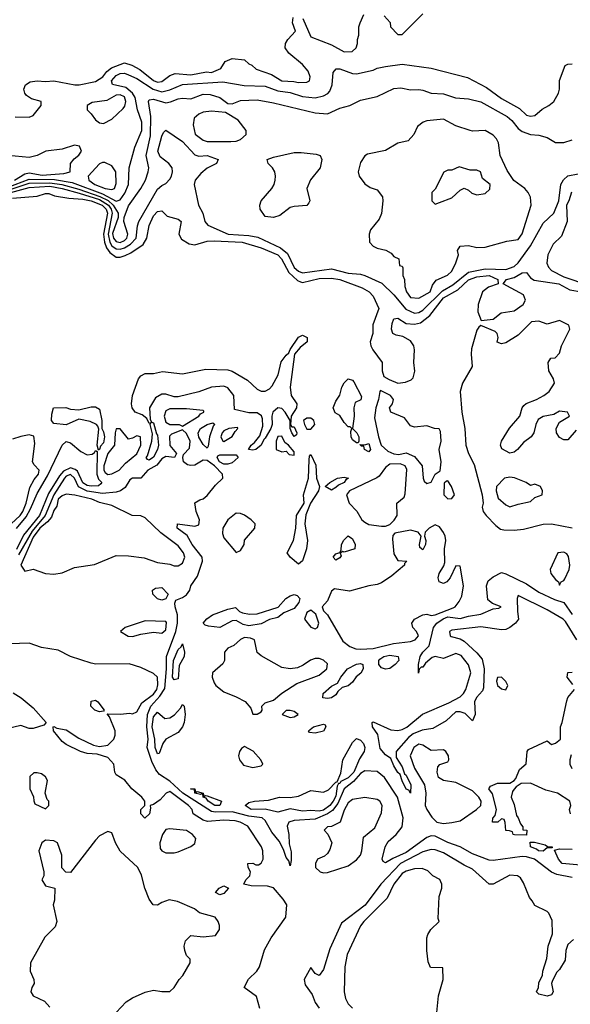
# Model space of a CAD drawing. Header units: inches. Extents: x 2380053 to 2584298, y 380219 to 546618.
# Tile 206 of 256: x 2465765 to 2468421, y 482049 to 486805. Entities that reach past the tile are written whole.
import ezdxf

# ---------------------------------------------------------------- set-up
doc = ezdxf.new("R2010")
doc.units = ezdxf.units.IN
doc.header["$MEASUREMENT"] = 0
doc.layers.add('C4468', color=7, linetype='Continuous')

msp = doc.modelspace()

# ---------------------------------------------------------------- linework, layer by layer
at = {"layer": 'C4468', "color": 2}
for points, elevation in [([(2465743.7, 486336.3), (2465810, 486334.8), (2465830, 486342.8), (2465868.7, 486390), (2465868, 486410), (2465822.5, 486422.5), (2465798.4, 486438.4), (2465789.2, 486450), (2465785.2, 486470), (2465793.2, 486490), (2465815.6, 486504.4), (2465850, 486510.6), (2465890, 486507.3), (2465930, 486510.4), (2466031.1, 486491.1), (2466051.3, 486491.3), (2466130, 486507.5), (2466166.9, 486530), (2466185.4, 486554.6), (2466207.6, 486572.4), (2466270, 486597.1), (2466306.3, 486586.3), (2466344.5, 486564.5), (2466410, 486512), (2466430, 486504), (2466450, 486506), (2466490, 486536.3), (2466514.7, 486545.3), (2466590, 486539.6), (2466666.3, 486553.7), (2466690, 486550.6), (2466735.3, 486570), (2466756.4, 486603.6), (2466790, 486618), (2466850, 486612), (2466870, 486592), (2466885.4, 486585.4), (2466906.4, 486566.4), (2466980.5, 486540.5), (2467030, 486510.7), (2467087.1, 486507.1), (2467110, 486501.3), (2467150, 486503.1), (2467162.7, 486510), (2467167, 486530), (2467156.1, 486556.1), (2467130, 486589), (2467063.1, 486643.1), (2467046, 486670), (2467048, 486690), (2467058, 486710), (2467095.3, 486750), (2467081.2, 486790), (2467084.1, 486815.9)], 42), ([(2467130.6, 486810.6), (2467170, 486722), (2467270, 486684), (2467330, 486650.8), (2467369, 486651), (2467388.7, 486670), (2467395.3, 486690), (2467395.3, 486710), (2467402, 486730), (2467402, 486770), (2467408, 486790), (2467426, 486830)], 42), ([(2467523.6, 486823.6), (2467551.6, 486791.6), (2467554, 486770), (2467590, 486734), (2467610, 486734), (2467710, 486834)], 42), ([(2465675.8, 485984.2), (2465810, 486035.4), (2465933.2, 486033.2), (2466018.4, 486018.4), (2466164.1, 485964.1), (2466230, 485929.3), (2466250, 485934.9), (2466272.8, 485967.2), (2466289.8, 486010), (2466292.8, 486090), (2466321.1, 486190), (2466353.5, 486270), (2466353.5, 486310), (2466332.8, 486370), (2466322, 486430), (2466308.6, 486450), (2466277.3, 486477.3), (2466212.3, 486492.3), (2466207.6, 486510), (2466230, 486535.2), (2466250, 486545.2), (2466270, 486546.5), (2466290, 486539.6), (2466330, 486522), (2466409.5, 486469.4), (2466450, 486457.3), (2466490, 486466), (2466550, 486491.7), (2466745.7, 486505.7), (2466847.4, 486487.4), (2466950, 486483.6), (2467010, 486462.3), (2467070, 486453.1), (2467130, 486434.4), (2467190, 486428.4), (2467230, 486437.1), (2467251.4, 486448.6), (2467260.7, 486459.3), (2467272.3, 486490), (2467277.2, 486550), (2467292.5, 486567.5), (2467310, 486568.2), (2467370, 486545.5), (2467390, 486544), (2467470, 486560.7), (2467490, 486570.6), (2467530, 486579.1), (2467610, 486590.3), (2467750, 486570.4), (2467926, 486526), (2468017.2, 486477.2), (2468090, 486425.3), (2468175.6, 486375.6), (2468210, 486344.9), (2468230, 486338.8), (2468250, 486342.8), (2468286.3, 486373.7), (2468318, 486390), (2468342, 486410), (2468364, 486450), (2468369, 486470), (2468369.1, 486510.9), (2468396.4, 486583.6), (2468408.9, 486591.1), (2468430, 486591.3)], 38), ([(2465710, 485982.2), (2465810, 486015.3), (2465910, 486018), (2465968.2, 486010), (2466050, 485987.3), (2466151.8, 485951.8), (2466191.3, 485931.3), (2466216.1, 485910), (2466239.6, 485870), (2466239.5, 485850), (2466212.2, 485772.2), (2466217.7, 485750), (2466230, 485733.6), (2466242.8, 485730), (2466250, 485728.6), (2466270, 485738), (2466282, 485750), (2466286.6, 485770), (2466267.6, 485830), (2466269.4, 485850), (2466290, 485906), (2466349.6, 485990), (2466371.6, 486030), (2466385.1, 486070), (2466387.3, 486090), (2466375.8, 486150), (2466395.8, 486244.2), (2466398.2, 486338.2), (2466386, 486410), (2466390, 486418.8), (2466410, 486421.3), (2466470, 486403.7), (2466492.2, 486407.7), (2466530, 486423.7), (2466550, 486426.4), (2466590, 486422.8), (2466650, 486444.9), (2466684.5, 486444.5), (2466731, 486430), (2466770, 486401), (2466790, 486398.8), (2466830, 486414.4), (2466910, 486418), (2466990, 486403.8), (2467190, 486354.9), (2467250, 486350.6), (2467310, 486378), (2467358, 486390), (2467410, 486416), (2467490, 486434), (2467570, 486472.7), (2467603.9, 486476.1), (2467650, 486466), (2467690, 486468), (2467710, 486465.5), (2467750, 486450.5), (2467810, 486446.8), (2467867.3, 486427.3), (2467930, 486423), (2467990, 486408), (2468117.3, 486337.3), (2468139.1, 486319.1), (2468170, 486280.5), (2468190, 486264.9), (2468230, 486250.5), (2468270, 486246.8), (2468310, 486236), (2468350, 486211.3), (2468390, 486211.3), (2468430, 486224.7)], 34), ([(2465722.6, 485970), (2465810, 485994), (2465910, 486000.4), (2465970, 485990.1), (2466052.1, 485967.9), (2466150, 485936.5), (2466193.3, 485910), (2466205.9, 485890), (2466211.3, 485870), (2466191.6, 485770), (2466200.1, 485730), (2466210, 485712.3), (2466230, 485698), (2466250, 485696.6), (2466270, 485703.5), (2466299.6, 485720.4), (2466326.2, 485750), (2466333, 485810), (2466340.5, 485830), (2466430, 485986.8), (2466450, 486004.9), (2466470, 486014.8), (2466490, 486034.8), (2466497.6, 486050), (2466502.9, 486070), (2466500.9, 486090), (2466485.2, 486110), (2466443.3, 486143.3), (2466432, 486170), (2466450, 486242), (2466459, 486261), (2466470, 486272), (2466550, 486217.3), (2466610, 486152.7), (2466630, 486145.3), (2466670, 486148.7), (2466722, 486130), (2466714, 486110), (2466670, 486088.3), (2466638.2, 486061.8), (2466612.2, 486030), (2466606, 486010), (2466627.4, 485910), (2466648.5, 485870), (2466658.8, 485830), (2466673, 485813), (2466771, 485770), (2466870, 485763.2), (2466914.6, 485754.6), (2467023.4, 485703.4), (2467056.3, 485676.3), (2467090, 485608.9), (2467110, 485590.3), (2467130, 485582.4), (2467270, 485602.3), (2467350, 485580.8), (2467410, 485576), (2467430.2, 485570.2), (2467512.3, 485532.3), (2467570, 485477), (2467627.7, 485407.7), (2467670, 485387.7), (2467690, 485390.3), (2467710, 485401.7), (2467804.3, 485495.7), (2467855.5, 485524.5), (2467930, 485585.2), (2468010, 485601.3), (2468110, 485599.2), (2468150, 485612.9), (2468170, 485630.4), (2468230, 485712.7), (2468290, 485822), (2468342, 485870), (2468366.6, 485930), (2468376, 486010), (2468388.1, 486031.9), (2468410, 486050.5), (2468458.9, 486061.1)], 30), ([(2465739.7, 486030), (2465790, 486061.3), (2465810, 486065.2), (2465874.1, 486054.1), (2465977.5, 486062.5), (2466008.7, 486070), (2466009.6, 486110.4), (2466027.3, 486132.7), (2466050, 486151), (2466062.7, 486170), (2466053.6, 486193.6), (2466030, 486199.5), (2465970, 486179.6), (2465890.4, 486169.6), (2465850, 486148.7), (2465810, 486139), (2465710, 486149.2)], 42), ([(2465730, 485943.8), (2465850, 485953.4), (2465890, 485966), (2465905.4, 485965.4), (2465933.7, 485953.7), (2466002.5, 485942.5), (2466070, 485938.9), (2466110.4, 485930), (2466162.3, 485910), (2466181.5, 485890), (2466188.3, 485870), (2466169.2, 485770), (2466173.7, 485730), (2466184, 485704), (2466200.1, 485680.1), (2466230, 485659), (2466250, 485657.7), (2466274.2, 485665.8), (2466301, 485679), (2466360.1, 485719.9), (2466378, 485750), (2466390, 485811.3), (2466410, 485857.3), (2466430, 485878.8), (2466450, 485882), (2466476.9, 485856.9), (2466530, 485841), (2466544.7, 485830), (2466533, 485770), (2466545.4, 485745.4), (2466583.4, 485723.4), (2466610, 485718.3), (2466670, 485734.9), (2466702.7, 485737.3), (2466838.8, 485730), (2466930, 485703.2), (2467010, 485668.9), (2467028.9, 485650), (2467064.3, 485584.3), (2467106.1, 485546.1), (2467119.2, 485539.2), (2467130, 485535.2), (2467210, 485554.7), (2467270, 485557.3), (2467310, 485550.2), (2467418, 485510), (2467451, 485490), (2467471, 485470), (2467498, 485410), (2467468.5, 485331.5), (2467468.2, 485290), (2467456.4, 485250), (2467458.4, 485230), (2467468.2, 485210), (2467514.4, 485150), (2467514, 485110), (2467522.3, 485082.3), (2467546.9, 485066.9), (2467590, 485050.4), (2467626, 485054), (2467654.5, 485065.5), (2467664.1, 485075.9), (2467671.9, 485108.1), (2467666, 485150), (2467669.6, 485210), (2467666, 485230), (2467650, 485254.5), (2467614.3, 485274.3), (2467581, 485281), (2467566, 485290), (2467559.5, 485310), (2467562, 485338), (2467570, 485361), (2467590, 485364), (2467630, 485338.4), (2467670, 485334.9), (2467699.5, 485340.5), (2467743.7, 485376.3), (2467810, 485462.3), (2467879.3, 485500.7), (2467930, 485548.7), (2467970, 485562.7), (2468030, 485570.2), (2468072, 485550), (2468074, 485530), (2468026.9, 485513.1), (2467997.3, 485490), (2467977.3, 485430), (2467974.8, 485394.8), (2467992, 485352), (2468050, 485358), (2468088, 485390), (2468150, 485399.3), (2468194, 485430), (2468205.2, 485450), (2468195.9, 485475.9), (2468098, 485530), (2468114, 485550), (2468150, 485560.5), (2468190, 485582), (2468210, 485584.7), (2468230, 485558), (2468247.1, 485547.1), (2468366, 485530), (2468419.9, 485499.9), (2468474.8, 485490)], 26), ([(2468427.1, 485972.9), (2468414.8, 485930), (2468402.8, 485910), (2468406.7, 485830), (2468379.7, 485760.3), (2468339.4, 485720.6), (2468313.4, 485670), (2468307.6, 485630), (2468315.8, 485610), (2468330, 485594.4), (2468390, 485563.9), (2468510, 485523.2)], 30), ([(2468450, 484822), (2468410, 484775.3), (2468390, 484775.3), (2468370, 484788), (2468355.3, 484810), (2468354, 484830), (2468370, 484861), (2468418, 484890), (2468408, 484910), (2468370, 484914), (2468341.4, 484898.6), (2468290, 484889.2), (2468266.4, 484873.6), (2468254.8, 484850), (2468246, 484810), (2468233.4, 484790), (2468196.2, 484763.8), (2468167.3, 484730), (2468150, 484717), (2468130, 484712), (2468091.8, 484731.8), (2468085.1, 484750), (2468089.6, 484770), (2468127.6, 484832.4), (2468178, 484890), (2468189.3, 484930), (2468198, 484942), (2468207.9, 484952.1), (2468259, 484970), (2468293.2, 484990), (2468319, 485010), (2468345.2, 485050), (2468341.2, 485070), (2468318, 485110), (2468315.3, 485150), (2468328, 485170), (2468348, 485172), (2468370, 485194), (2468379, 485230), (2468419, 485310), (2468414, 485330), (2468370, 485352.7), (2468310, 485334), (2468270, 485349), (2468234.4, 485345.6), (2468170, 485280.9), (2468110, 485243.7), (2468090, 485239), (2468068.4, 485248.4), (2468074, 485270), (2468068.7, 485290), (2468058.6, 485298.6), (2467990, 485328), (2467979.6, 485320.4), (2467970, 485306), (2467945.3, 485214.7), (2467943.1, 485190), (2467948, 485130), (2467902, 485050), (2467890.7, 485010), (2467898.7, 484910), (2467912.7, 484830), (2467917, 484750), (2467930.3, 484710.3), (2467956.9, 484656.9), (2467995.8, 484510), (2468000.7, 484470), (2467996, 484450), (2468001, 484430), (2468014.8, 484410), (2468062.3, 484362.3), (2468085.1, 484345.1), (2468100.8, 484340.8), (2468150, 484339.7), (2468195.3, 484344.7), (2468290, 484368.7), (2468330.3, 484370.3), (2468430, 484350.4)], 26), ([(2468430, 482662.4), (2468356.4, 482676.4), (2468330, 482688), (2468249.4, 482750), (2468210, 482761.8), (2468190, 482763.1), (2468050, 482744), (2468030, 482745.4), (2467950, 482776.4), (2467890.9, 482810.9), (2467830, 482831.3), (2467770, 482861.3), (2467750, 482862.6), (2467730, 482855.4), (2467630, 482782.4), (2467565.5, 482754.5), (2467530, 482733.2), (2467519, 482739), (2467513.2, 482750), (2467528, 482810), (2467543.5, 482836.5), (2467580.7, 482870), (2467610, 482907.3), (2467615.1, 482950), (2467588, 483050), (2467525.3, 483145.3), (2467490, 483173.6), (2467430, 483177.3), (2467410, 483165.1), (2467374.7, 483125.3), (2467330.2, 483090), (2467300.7, 483019.3), (2467273.6, 482986.4), (2467250.7, 482969.3), (2467190, 482944.5), (2467090, 482938), (2467064, 482930), (2467055.3, 482910), (2467064.2, 482870), (2467064.4, 482824.4), (2467074.4, 482785.6), (2467075.5, 482744.5), (2467070, 482718), (2467063.2, 482743.2), (2467050, 482759), (2467037.2, 482797.2), (2467016.9, 482836.9), (2466981.3, 482881.3), (2466950, 482937), (2466935.1, 482950), (2466870, 482958.4), (2466790, 482978.8), (2466710, 482977.4), (2466690, 482981), (2466552.8, 483070), (2466490, 483127.2), (2466439.2, 483159.2), (2466421.4, 483181.4), (2466402.3, 483222.3), (2466379.8, 483290), (2466385.3, 483330), (2466378.4, 483390), (2466380.9, 483450), (2466398.5, 483490), (2466441.5, 483538.5), (2466464.6, 483575.4), (2466473.4, 483670), (2466473.5, 483730), (2466517.6, 483850), (2466526.8, 483890), (2466526.4, 483930), (2466514.5, 483970), (2466513.2, 483986.8), (2466518, 484002), (2466550, 484014), (2466570, 484027.7), (2466586, 484050), (2466590, 484071.3), (2466622.7, 484117.3), (2466646.6, 484190), (2466646, 484210), (2466597.6, 484270), (2466573.8, 484313.8), (2466524, 484350), (2466526, 484370), (2466610, 484358.8), (2466630, 484364.7), (2466632.3, 484390), (2466616, 484430), (2466610, 484472), (2466633.6, 484486.4), (2466650, 484490.8), (2466670, 484506.8), (2466710, 484557.3), (2466745.2, 484590), (2466742.7, 484610), (2466705.1, 484650), (2466670, 484676.1), (2466650, 484677.3), (2466610, 484654.3), (2466590, 484651.5), (2466575.1, 484655.1), (2466556, 484670), (2466552.3, 484690), (2466555.5, 484704.5), (2466583.9, 484736.1), (2466588, 484770), (2466570, 484807), (2466550, 484824), (2466497.1, 484802.9), (2466487.1, 484792.9), (2466488.8, 484748.8), (2466521, 484710), (2466512, 484690), (2466470, 484695.6), (2466450, 484684.7), (2466426.6, 484653.4), (2466383.7, 484630), (2466350, 484591.1), (2466310, 484590.8), (2466296.7, 484583.3), (2466273.7, 484546.3), (2466250.8, 484529.2), (2466230, 484522.4), (2466163.9, 484516.1), (2466090, 484527.2), (2466048.2, 484548.2), (2466029.8, 484590), (2466010, 484608.9), (2465990, 484600.2), (2465980.5, 484590), (2465929.5, 484510), (2465887.7, 484410), (2465824.9, 484335.1), (2465759.5, 484220.5)], 26), ([(2465723.5, 484370), (2465767.1, 484410), (2465780.2, 484430), (2465796.8, 484470), (2465814.3, 484545.7), (2465835.1, 484584.9), (2465855.1, 484610), (2465859.3, 484630), (2465834.5, 484654.5), (2465827, 484670), (2465837.5, 484757.5), (2465833.3, 484793.3), (2465810, 484799.3), (2465770, 484792.7), (2465730, 484779.3)], 26), ([(2465750, 484348.4), (2465796.4, 484403.6), (2465817.9, 484442.1), (2465850, 484517.1), (2465898.4, 484601.6), (2465970, 484750.8), (2465990, 484767.7), (2466010, 484761.6), (2466060.2, 484720.2), (2466090, 484703.1), (2466114, 484706), (2466125.6, 484714.4), (2466130, 484724.7), (2466138.8, 484718.8), (2466136.5, 484610), (2466145.7, 484585.7), (2466160.7, 484570), (2466156.7, 484563.3), (2466145.8, 484554.2), (2466110, 484552.3), (2466090, 484556.1), (2466068.9, 484568.9), (2466043.8, 484623.8), (2466033.2, 484633.2), (2466010, 484640.3), (2465976.1, 484623.9), (2465957.3, 484602.7), (2465903.9, 484516.1), (2465860.2, 484410), (2465784.1, 484315.9), (2465750, 484246.4)], 22), ([(2468453, 483810), (2468398.7, 483898.7), (2468387.3, 483910), (2468310, 483955.6), (2468170, 484024), (2468164.4, 484010), (2468166, 483946), (2468172.2, 483910), (2468157.3, 483890), (2468130, 483869.6), (2468110, 483859.7), (2468090, 483858), (2467990, 483873.3), (2467850, 483856.3), (2467839.1, 483850), (2467841.6, 483830), (2467846, 483826), (2467890, 483814.9), (2467910, 483803.1), (2467970, 483746.7), (2467995.8, 483715.8), (2468006, 483670), (2468002.4, 483577.6), (2467997.2, 483562.8), (2467969.1, 483530.9), (2467958.9, 483510), (2467963, 483450), (2467950, 483418), (2467913.6, 483453.6), (2467890, 483461.6), (2467870, 483462), (2467822, 483418), (2467758.7, 483381.3), (2467706.3, 483373.7), (2467663.4, 483356.6), (2467641, 483339), (2467581, 483270), (2467581.4, 483241.4), (2467610, 483196), (2467622, 483162), (2467630, 483156), (2467652.2, 483110), (2467650, 483069), (2467643.1, 483083.1), (2467630, 483089), (2467610, 483129), (2467600.2, 483160.2), (2467590, 483169.2), (2467570, 483202), (2467556, 483236), (2467530, 483254), (2467504.5, 483284.5), (2467493.1, 483353.1), (2467467, 483390), (2467466, 483410), (2467470, 483413.4), (2467555.1, 483375.1), (2467590, 483371.4), (2467610, 483376.5), (2467632.1, 483387.9), (2467708.6, 483451.4), (2467834.9, 483505.1), (2467890, 483534.4), (2467905.6, 483550), (2467917.4, 483570), (2467941.3, 483650), (2467930, 483689.2), (2467894.6, 483734.6), (2467870, 483743.6), (2467810, 483719.3), (2467770, 483729.4), (2467755.2, 483724.8), (2467722.5, 483697.5), (2467710, 483678), (2467702, 483678), (2467691.6, 483668.4), (2467688.9, 483648.9), (2467689.4, 483690.6), (2467697.2, 483730), (2467709.2, 483750), (2467739.8, 483780.2), (2467760.9, 483870), (2467776.9, 483890), (2467808.3, 483911.7), (2467830, 483921), (2467890, 483912.3), (2467930, 483924.9), (2467990, 483934.4), (2468050, 483959.3), (2468077, 483963), (2468088.7, 483970), (2468045.8, 483985.8), (2468023.7, 484003.7), (2468016.5, 484070), (2468025.6, 484094.4), (2468050, 484114.9), (2468090, 484135.5), (2468110, 484128.5), (2468210, 484080.3), (2468270, 484040.2), (2468345.2, 484005.2), (2468390.2, 483990.2), (2468430, 483932)], 22), ([(2466924, 482030), (2466906.8, 482086.8), (2466848.7, 482130), (2466869.6, 482170.4), (2466909.2, 482210), (2466921.2, 482230), (2466946.8, 482313.2), (2466979, 482370), (2467049, 482470), (2467053.2, 482530), (2467036.6, 482556.6), (2466990, 482612.3), (2466960.7, 482620.7), (2466881.5, 482621.5), (2466846, 482630), (2466855.3, 482650), (2466875.3, 482670), (2466878, 482690), (2466868, 482710), (2466866, 482730), (2466890, 482731.3), (2466903.6, 482723.6), (2466916.4, 482723.6), (2466930, 482732), (2466939, 482750), (2466938, 482790), (2466932, 482810), (2466865.2, 482910), (2466828.7, 482930), (2466804.9, 482935.1), (2466750, 482939.5), (2466671.9, 482931.9), (2466650, 482939.3), (2466602, 482970), (2466597.2, 482990), (2466579.3, 483010), (2466490, 483078), (2466471.3, 483070), (2466442.5, 483037.5), (2466410, 483015.3), (2466394, 483010), (2466396.9, 482996.9), (2466390.7, 482970), (2466369.2, 482949.2), (2466349.2, 482970), (2466349.2, 482990), (2466368, 483010), (2466368.7, 483030), (2466354, 483050), (2466306, 483090), (2466272.9, 483132.9), (2466230, 483158), (2466224, 483170), (2466219, 483210), (2466190, 483242), (2466138, 483258), (2466090, 483261.2), (2466058, 483270), (2465990, 483304), (2465970, 483319), (2465928.7, 483370), (2465926, 483390), (2465930, 483391.3), (2465943.6, 483383.6), (2465990, 483374.8), (2466050, 483334.8), (2466120.7, 483300.7), (2466150, 483294.8), (2466190, 483301), (2466219, 483330), (2466225.2, 483350), (2466225.2, 483370), (2466198, 483438), (2466187.3, 483452.7), (2466250, 483451), (2466296, 483456), (2466310, 483452), (2466330, 483462), (2466354.9, 483505.1), (2466410, 483548), (2466426.9, 483570), (2466431.8, 483591.8), (2466429.4, 483630), (2466410, 483647), (2466350, 483677), (2466293.4, 483693.4), (2466133.1, 483693.1), (2466110, 483696.9), (2466010, 483729.5), (2465950, 483759.5), (2465870, 483773.6), (2465810, 483794), (2465670, 483788.3)], 30), ([(2468434, 483594), (2468406.6, 483630), (2468410, 483652), (2468430, 483654)], 22), ([(2468422.7, 482970), (2468418, 482990), (2468423.7, 483010), (2468419.3, 483030), (2468359, 483070), (2468304.2, 483084.2), (2468230, 483118), (2468184, 483116), (2468159.6, 483100.4), (2468150.7, 483089.3), (2468142.8, 483077.2), (2468136, 483050), (2468150, 483014), (2468161.4, 482961.4), (2468170.7, 482950), (2468181, 482921), (2468192.7, 482907.3), (2468192.7, 482892.7), (2468211, 482890), (2468210, 482866), (2468152.7, 482867.3), (2468146, 482870), (2468142, 482882), (2468128, 482888), (2468110, 482888.7), (2468107.3, 482927.3), (2468102, 482942), (2468090, 482946), (2468071.3, 482928.7), (2468046, 482930), (2468048, 482948), (2468059, 482961), (2468065.2, 482990), (2468046.8, 483066.8), (2468029, 483090), (2468036.4, 483103.6), (2468070, 483117.3), (2468130, 483118), (2468150, 483131.3), (2468159.3, 483140.7), (2468176.5, 483183.5), (2468208.9, 483211.1), (2468214, 483270), (2468220.2, 483279.8), (2468310, 483322), (2468330, 483304.7), (2468350, 483311), (2468374, 483330), (2468374, 483390), (2468382.9, 483410), (2468405.1, 483514.9), (2468410, 483531), (2468442, 483570)], 22), ([(2465733.7, 483553.7), (2465772, 483530), (2465830, 483481), (2465892, 483410), (2465882, 483398), (2465830, 483380.9), (2465810, 483381.2), (2465770, 483396), (2465710, 483382)], 30), ([(2468425.5, 483254.5), (2468418.5, 483230), (2468419.6, 483210), (2468429.2, 483189.2)], 22), ([(2466230, 482010.7), (2466278.9, 482061.1), (2466310, 482080.7), (2466370, 482107.7), (2466410, 482117.3), (2466450, 482111), (2466490, 482112), (2466510, 482131.3), (2466534, 482170), (2466551.9, 482188.1), (2466588, 482250), (2466587.3, 482267.3), (2466570, 482286), (2466562, 482310), (2466558, 482330), (2466564.7, 482355.3), (2466590, 482382), (2466650, 482376), (2466710, 482382), (2466728.4, 482411.6), (2466728.7, 482430), (2466722, 482450), (2466708, 482470), (2466632.1, 482492.1), (2466608, 482510), (2466525.6, 482545.6), (2466486.4, 482553.6), (2466450, 482542), (2466430, 482528.7), (2466409.3, 482529.3), (2466390, 482558), (2466369, 482610), (2466352.5, 482672.5), (2466335.3, 482710), (2466250, 482789.2), (2466226.6, 482830), (2466210, 482878), (2466190, 482884), (2466150, 482862.7), (2466130, 482842.7), (2466010, 482686), (2465987.3, 482687.3), (2465968.4, 482708.4), (2465968, 482770), (2465948, 482830), (2465930, 482839), (2465890, 482842), (2465872, 482830), (2465858, 482790), (2465882, 482690), (2465882, 482670), (2465872, 482650), (2465890, 482622), (2465934, 482610), (2465932.7, 482552.7), (2465927.3, 482530), (2465944, 482450), (2465936.7, 482423.3), (2465886.2, 482373.8), (2465817.3, 482250), (2465815.5, 482210), (2465834, 482170), (2465834.8, 482150), (2465822.8, 482130), (2465818.8, 482110), (2465830.7, 482090.7), (2465884.9, 482064.9), (2465910, 482036)], 34), ([(2468436.9, 482363.1), (2468410, 482338), (2468400.7, 482310), (2468396.8, 482263.2), (2468370, 482218), (2468356, 482204), (2468335.3, 482164.7), (2468331, 482150), (2468338.8, 482110), (2468330, 482095.3), (2468310.5, 482089.5), (2468270, 482098), (2468258, 482110), (2468268, 482130), (2468270, 482154), (2468288, 482190), (2468288.7, 482210), (2468308.7, 482270), (2468315.3, 482330), (2468335.3, 482390), (2468333.6, 482453.6), (2468318, 482490), (2468310, 482498), (2468250, 482526), (2468238, 482550), (2468224.7, 482564.7), (2468196.4, 482636.4), (2468180.4, 482660.4), (2468166, 482670), (2468130, 482673.2), (2468050, 482629), (2468030, 482629), (2467950, 482702.7), (2467910, 482720.9), (2467810, 482780.7), (2467770, 482795.6), (2467750, 482797.6), (2467710, 482786.6), (2467602, 482730), (2467506.7, 482630), (2467431.8, 482528.2), (2467318, 482442), (2467262, 482318), (2467230, 482218), (2467210, 482188), (2467190, 482198), (2467170, 482228), (2467137.3, 482170), (2467143, 482143), (2467176.3, 482096.3), (2467190, 482058), (2467210.4, 482030.4)], 30), ([(2468470, 482721.2), (2468382, 482730), (2468364, 482750), (2468346, 482794), (2468370, 482801), (2468430, 482799.1)], 22), ([(2467778, 482010), (2467786, 482090), (2467808.7, 482170), (2467806, 482226), (2467747.3, 482227.3), (2467735.3, 482255.3), (2467729.3, 482310), (2467729, 482370), (2467733.6, 482386.4), (2467749.2, 482410.8), (2467788, 482450), (2467784, 482464), (2467788, 482570), (2467802, 482610), (2467802, 482630), (2467792.5, 482652.5), (2467758, 482670), (2467734.8, 482694.8), (2467706, 482706), (2467670, 482704.5), (2467630, 482693), (2467610, 482681.6), (2467570.4, 482630), (2467538, 482562), (2467425.5, 482450), (2467410, 482429), (2467344.9, 482290), (2467334, 482230), (2467330.8, 482110), (2467336.8, 482076.8), (2467350, 482051.3), (2467370.6, 482030.6)], 34)]:
    msp.add_lwpolyline(points, dxfattribs=dict(at, elevation=elevation))
for points, elevation in [([(2466250, 486442.6), (2466230, 486441.1), (2466185.4, 486414.6), (2466115.2, 486404.8), (2466091, 486390), (2466090.8, 486370), (2466110.4, 486350.4), (2466130, 486321), (2466150, 486306.8), (2466170, 486304), (2466210, 486324.9), (2466264.2, 486375.8), (2466272.1, 486387.9), (2466276.9, 486410), (2466270, 486432.8)], 42), ([(2466690, 486362.7), (2466650, 486359.3), (2466630, 486349.3), (2466607.3, 486330), (2466602.5, 486297.5), (2466612, 486252), (2466650, 486223), (2466670, 486217.1), (2466783.2, 486216.8), (2466810, 486218.8), (2466830, 486226), (2466858, 486250), (2466858, 486270), (2466819.6, 486319.6), (2466757.2, 486357.2)], 34), ([(2467810, 486324), (2467730, 486316), (2467712, 486310), (2467684.7, 486290), (2467666.8, 486250), (2467639.3, 486220.7), (2467590, 486209.3), (2467530, 486173.6), (2467443.6, 486156.4), (2467430, 486148), (2467410, 486115.3), (2467397.3, 486070), (2467402.8, 486050), (2467430, 486012), (2467455.3, 485995.3), (2467490, 485982.8), (2467514.9, 485950), (2467517.1, 485930), (2467510.5, 485869.5), (2467498.8, 485841.2), (2467458, 485790), (2467451.3, 485770), (2467452, 485730), (2467470, 485712), (2467490, 485702), (2467531.6, 485691.6), (2467556.9, 485676.9), (2467570, 485662), (2467594, 485650), (2467598, 485618), (2467610, 485614), (2467612.7, 485607.3), (2467614, 485570), (2467622, 485550), (2467622.8, 485517.2), (2467631, 485490), (2467650, 485462.8), (2467690, 485460.7), (2467745.2, 485490), (2467757.2, 485522.8), (2467773.6, 485546.4), (2467829.3, 485570.7), (2467849.3, 485590.7), (2467869.1, 485630.9), (2467882, 485670), (2467878, 485690), (2467890, 485712), (2467930, 485714), (2467970, 485704.7), (2468010, 485706), (2468115.3, 485735.3), (2468170, 485744), (2468189.5, 485770.5), (2468233.3, 485910), (2468230, 485948), (2468218, 485970), (2468202.7, 485990), (2468148.3, 486028.3), (2468117.5, 486077.5), (2468083.6, 486150), (2468075.1, 486210), (2468066, 486230), (2468050, 486247.6), (2468010, 486269.4), (2467950, 486266.6), (2467938, 486270), (2467870, 486293.2)], 34), ([(2466990, 485849.6), (2466950, 485854.5), (2466925.6, 485890), (2466923.6, 485910), (2466929.5, 485930), (2466980.7, 485990), (2466992.3, 486010), (2466997, 486030), (2466999.5, 486050), (2466996, 486070), (2466985.2, 486090), (2466964, 486110), (2466959, 486130), (2466990, 486141.6), (2467090, 486163.1), (2467123.8, 486163.8), (2467196, 486156), (2467214, 486150), (2467222, 486130), (2467214.8, 486090), (2467168.3, 486031.7), (2467150.7, 485990), (2467164.7, 485930), (2467159.8, 485920.2), (2467150, 485908), (2467090, 485903.6), (2467070, 485897.6), (2467020.3, 485859.7)], 30), ([(2466164, 486116), (2466150, 486109), (2466096, 486050), (2466098.8, 486030), (2466127.3, 486010), (2466178, 485990), (2466210, 485984.9), (2466222, 485990), (2466230, 486014), (2466229.3, 486070), (2466210, 486099), (2466175.5, 486115.5)], 42), ([(2467884.7, 486095.3), (2467850, 486078), (2467830, 486078), (2467811.6, 486068.4), (2467770, 485986), (2467754, 485970), (2467754, 485930), (2467770, 485914), (2467790, 485922), (2467850, 485944.7), (2467890, 485982), (2467910, 485991.3), (2467930, 485982), (2467947.1, 485967.1), (2467970, 485958.8), (2468010, 485966), (2468033.6, 485986.4), (2468035.3, 486010), (2467998, 486038), (2467988, 486070), (2467970, 486079), (2467939, 486079)], 38), ([(2467078, 484838), (2467090, 484838.8), (2467101.6, 484810), (2467099.9, 484800.1), (2467090, 484792.7), (2467078.4, 484810), (2467069.7, 484830.3), (2467069.4, 484870), (2467046.6, 484910), (2467030, 484928), (2467010, 484931.3), (2466987, 484910), (2466981.1, 484890), (2466982.3, 484850), (2466976.5, 484830), (2466950, 484783.7), (2466942.3, 484777.7), (2466930.3, 484750), (2466904.7, 484730), (2466890, 484726), (2466869.6, 484729.6), (2466881.2, 484750), (2466897.7, 484762.3), (2466924, 484796), (2466938, 484842), (2466937.1, 484877.1), (2466931.2, 484891.2), (2466910, 484905.6), (2466870, 484906), (2466802, 484922), (2466798.3, 484990), (2466770, 485026.6), (2466750, 485035.8), (2466690.2, 485029.8), (2466630, 485007.8), (2466530, 484983.5), (2466510, 484984.4), (2466470, 484996.9), (2466450, 484996.9), (2466420.6, 484979.4), (2466392, 484930), (2466395.2, 484875.2), (2466400.7, 484860.7), (2466410, 484858.8), (2466424.5, 484804.5), (2466430, 484798), (2466434, 484750), (2466430.3, 484730), (2466410, 484692.7), (2466390, 484678.4), (2466381.3, 484681.3), (2466375.1, 484690), (2466382, 484698), (2466403.1, 484770), (2466405.4, 484805.4), (2466395.3, 484850), (2466398, 484858), (2466390, 484855.3), (2466378.9, 484878.9), (2466356.1, 484896.1), (2466322.7, 484910), (2466307, 484930), (2466303.7, 484950), (2466309.5, 484990.5), (2466339, 485070), (2466350, 485084.7), (2466370, 485096), (2466410, 485096), (2466453.6, 485106.4), (2466550, 485094), (2466663.2, 485116.8), (2466770, 485114), (2466790, 485107.3), (2466863.4, 485063.4), (2466910, 485021), (2466930, 485011), (2466950, 485011), (2466970, 485022.8), (2466982.5, 485037.5), (2467012.7, 485090), (2467027.2, 485152.8), (2467050, 485184.7), (2467064, 485196), (2467070, 485212), (2467110, 485272), (2467130, 485282), (2467152, 485270), (2467152, 485250), (2467118, 485222), (2467091, 485189), (2467070.3, 485030), (2467074.9, 484990), (2467101.3, 484950), (2467100.3, 484930), (2467075.5, 484890), (2467070.8, 484850.8)], 22), ([(2467390, 484762), (2467370, 484775.3), (2467364.5, 484790), (2467363.2, 484816.8), (2467368, 484830), (2467359, 484839), (2467350, 484839), (2467330, 484859), (2467310, 484893.2), (2467286.6, 484906.6), (2467277.2, 484930), (2467290, 484962), (2467309.1, 484990.9), (2467319, 485030), (2467330, 485051.3), (2467350, 485071.3), (2467370, 485064.7), (2467376.3, 485056.3), (2467414, 484986), (2467410.7, 484969.3), (2467384, 484956), (2467376.3, 484930), (2467378, 484890), (2467371, 484831), (2467391.3, 484810), (2467401, 484790), (2467402, 484770), (2467398, 484762)], 22), ([(2467506.4, 485013.6), (2467502, 485010), (2467495.5, 484970), (2467482.8, 484930), (2467477, 484883), (2467495.4, 484790), (2467509.2, 484750), (2467541.7, 484721.7), (2467570, 484708), (2467594.8, 484705.2), (2467630, 484713.4), (2467670, 484696), (2467706.8, 484650), (2467711.3, 484590), (2467716.9, 484576.9), (2467730, 484564.7), (2467750, 484572), (2467768.7, 484610), (2467793.6, 484626.4), (2467798, 484670), (2467789.1, 484729.1), (2467798, 484770), (2467796, 484816), (2467788.7, 484828.7), (2467766, 484830), (2467730, 484844), (2467670, 484837.2), (2467650, 484844), (2467622, 484882), (2467555.3, 484910), (2467549.4, 484930), (2467564, 484950), (2467569, 484970), (2467554, 484990)], 26), ([(2466146, 484726), (2466139.3, 484750), (2466147.2, 484827.2), (2466142.7, 484842.7), (2466135.3, 484850), (2466104.9, 484864.9), (2466050, 484876), (2465990, 484849.2), (2465930, 484855.3), (2465919, 484870), (2465920.2, 484899.8), (2465928.9, 484931.1), (2465988.4, 484931.6), (2466010, 484924.7), (2466050, 484921), (2466110, 484934.8), (2466130, 484934.8), (2466150, 484924.7), (2466162, 484870), (2466162, 484830), (2466170, 484814), (2466173.4, 484790), (2466170, 484761.2), (2466155.3, 484744.7), (2466150, 484728.7)], 22), ([(2466490, 484925.2), (2466470, 484915.3), (2466462, 484890), (2466470, 484861), (2466490, 484850.7), (2466534, 484850), (2466550, 484842), (2466628.7, 484890), (2466638, 484902), (2466654, 484910), (2466654, 484914), (2466650, 484918), (2466570, 484925.1)], 26), ([(2466670, 484735.3), (2466650, 484754), (2466630, 484789.4), (2466625.7, 484810), (2466637, 484830), (2466670, 484850.3), (2466697.5, 484857.5), (2466706, 484850), (2466698, 484842), (2466680.3, 484790), (2466674.9, 484745.1)], 22), ([(2467170, 484881.2), (2467150, 484880.9), (2467134.8, 484870), (2467139.1, 484850), (2467150, 484828), (2467170, 484828), (2467189.2, 484850), (2467184, 484870)], 26), ([(2466250, 484829), (2466230, 484828.7), (2466225.3, 484810), (2466223.1, 484750), (2466190, 484709.6), (2466171.3, 484650), (2466170.3, 484630), (2466177.4, 484617.4), (2466190, 484608.4), (2466210, 484611.2), (2466245.7, 484630), (2466276, 484664), (2466330, 484708.4), (2466349.2, 484750), (2466348, 484790), (2466330, 484796), (2466310, 484784), (2466290, 484779)], 26), ([(2466815.3, 484835.3), (2466774, 484830), (2466750, 484819.3), (2466742, 484810), (2466736, 484790), (2466744.7, 484770), (2466750, 484767.7), (2466790, 484791.3), (2466804, 484816), (2466818, 484830)], 26), ([(2467030, 484793.2), (2467010, 484792.7), (2467003, 484770), (2467002, 484730), (2467030, 484718), (2467050, 484722), (2467064.7, 484704.7), (2467090, 484702), (2467090, 484718), (2467062, 484750), (2467043.7, 484763.7)], 26), ([(2467450, 484718), (2467428, 484730), (2467426, 484746), (2467414, 484746), (2467406, 484754), (2467430, 484752), (2467450, 484758), (2467458, 484730)], 22), ([(2466770, 484657.7), (2466750, 484659.1), (2466729.7, 484670), (2466717, 484690), (2466721, 484699), (2466730, 484703), (2466810, 484704), (2466819.3, 484690), (2466790, 484664.2)], 22), ([(2467110, 484175.1), (2467069.5, 484210), (2467056.2, 484230), (2467085.4, 484290), (2467096.9, 484350), (2467099.7, 484410), (2467137, 484470), (2467134, 484510), (2467158.7, 484590), (2467161.2, 484678.8), (2467163.2, 484696.8), (2467170, 484704.7), (2467194, 484654), (2467196.5, 484590), (2467212, 484550), (2467206.4, 484530), (2467167.3, 484470), (2467145.7, 484414.3), (2467141.1, 484370), (2467153.8, 484290), (2467148.9, 484250), (2467130, 484192.3)], 22), ([(2467600.1, 484660.1), (2467550, 484658), (2467530, 484642.4), (2467499.3, 484600.7), (2467488, 484592), (2467356.4, 484530), (2467341.1, 484510), (2467355.3, 484470), (2467391.7, 484431.7), (2467416.4, 484390), (2467430, 484378.7), (2467450, 484367.2), (2467510, 484358.9), (2467530, 484359.3), (2467550, 484366.8), (2467571.8, 484388.2), (2467586, 484410), (2467585.2, 484470), (2467620.4, 484499.6), (2467624.5, 484515.5), (2467632.1, 484632.1), (2467624, 484650)], 26), ([(2467270, 484533.2), (2467239, 484550), (2467261.2, 484570), (2467298, 484590), (2467330, 484596.3), (2467352, 484590), (2467338, 484582), (2467330.8, 484570), (2467302.4, 484557.6), (2467290, 484546)], 22), ([(2467830, 484578), (2467823.6, 484576.4), (2467812.7, 484567.3), (2467811.3, 484510), (2467830, 484491.3), (2467850, 484492), (2467862, 484510), (2467848, 484550)], 26), ([(2468130, 484595.1), (2468104.7, 484590), (2468064.7, 484550), (2468064, 484530), (2468073.7, 484493.7), (2468110, 484462), (2468130, 484452), (2468170, 484464.7), (2468230, 484478), (2468250, 484498), (2468286, 484510), (2468288, 484530), (2468278, 484550), (2468250, 484562), (2468230, 484555.3), (2468208, 484570), (2468151.9, 484591.9)], 30), ([(2465990, 484513.2), (2465970, 484505.2), (2465951, 484490), (2465944.4, 484455.6), (2465930, 484435.1), (2465918, 484402), (2465899.5, 484380.5), (2465861.7, 484350), (2465830, 484306.6), (2465771.3, 484170), (2465790, 484142), (2465830, 484151.3), (2465890, 484131), (2465930, 484127.7), (2465970, 484134), (2466030, 484158.8), (2466125.6, 484174.4), (2466230, 484217.3), (2466290, 484216.3), (2466365.8, 484205.8), (2466430, 484183), (2466490, 484174.8), (2466510, 484166.8), (2466530, 484166.8), (2466550, 484181), (2466562, 484210), (2466555.6, 484230), (2466530, 484264.5), (2466446.7, 484326.7), (2466370, 484399), (2466350, 484409), (2466308, 484410), (2466210, 484459), (2466150, 484474), (2466112.7, 484490), (2466030.6, 484509.4)], 30), ([(2466810, 484421.2), (2466770, 484389), (2466745.5, 484350), (2466744, 484324), (2466750, 484302), (2466810, 484232), (2466830, 484242), (2466848.7, 484270), (2466849.1, 484290.9), (2466899, 484350), (2466901.2, 484370), (2466882, 484390), (2466850, 484411.5), (2466830, 484419.5)], 26), ([(2467770, 484365.2), (2467741, 484350), (2467722, 484330), (2467718, 484310), (2467724.7, 484290), (2467722.8, 484270), (2467710, 484244), (2467695.3, 484255.3), (2467694, 484270), (2467702, 484310), (2467688, 484330), (2467650, 484339.3), (2467575.2, 484324.8), (2467565.8, 484314.2), (2467563.4, 484296.6), (2467570, 484226), (2467590, 484193.4), (2467632, 484190), (2467622, 484178), (2467622, 484170), (2467561.1, 484118.9), (2467510, 484084.7), (2467490, 484076.9), (2467450, 484070.8), (2467355.7, 484044.3), (2467284.4, 484055.6), (2467270, 484044.2), (2467250, 483997.6), (2467224.7, 483970), (2467230.8, 483950), (2467250, 483930.8), (2467324.1, 483804.1), (2467358.4, 483778.4), (2467387, 483767), (2467410, 483764.2), (2467470, 483767.7), (2467568.3, 483791.7), (2467650, 483801.1), (2467672.7, 483810), (2467689.3, 483830), (2467679.3, 483850), (2467661.6, 483870), (2467657, 483890), (2467669.4, 483910), (2467710.6, 483930.6), (2467730, 483934), (2467750, 483928.2), (2467770, 483930.4), (2467856, 483964), (2467866, 483970), (2467885.1, 483994.9), (2467898.4, 484021.6), (2467906.6, 484070), (2467890, 484166), (2467870, 484168), (2467842, 484110), (2467826, 484090), (2467810, 484082), (2467789.4, 484090), (2467784.5, 484110), (2467789.5, 484130), (2467811.9, 484168.1), (2467815.9, 484184.1), (2467814.7, 484250), (2467820.5, 484290), (2467818.4, 484310), (2467810, 484329), (2467790, 484355.1)], 26), ([(2467330, 484234), (2467323.6, 484236.4), (2467311.6, 484228.4), (2467315.3, 484215.3), (2467310, 484206.6), (2467290, 484194), (2467277.2, 484210), (2467290, 484226), (2467309, 484231), (2467316.4, 484243.6), (2467318, 484270), (2467328.2, 484291.8), (2467350, 484312), (2467370, 484298), (2467382.8, 484270), (2467382, 484250)], 22), ([(2468390, 484234), (2468362, 484230), (2468324, 484150), (2468327.7, 484130), (2468350, 484101), (2468364.7, 484090), (2468370, 484074), (2468378, 484090), (2468390, 484096), (2468395.3, 484104.7), (2468416.2, 484150), (2468418.4, 484170), (2468412, 484212), (2468404.7, 484224.7)], 26), ([(2466450, 484002), (2466430, 484008.7), (2466408, 484030), (2466406, 484050), (2466420.4, 484059.6), (2466450, 484062), (2466482, 484030), (2466470, 484008.7)], 26), ([(2466870, 483878), (2466843.3, 483883.3), (2466810, 483902.9), (2466790, 483902.4), (2466730, 483869.2), (2466675.6, 483875.6), (2466660.5, 483880.5), (2466649.4, 483890), (2466668.1, 483911.9), (2466694.5, 483930), (2466770, 483958), (2466805.4, 483965.4), (2466826, 483946), (2466839.9, 483939.9), (2466874, 483934), (2466910, 483935.8), (2467012.8, 483967.2), (2467049.8, 484010.2), (2467070, 484022.3), (2467090, 484028.2), (2467103.8, 484023.8), (2467117.3, 484010), (2467112, 483990), (2467090, 483962), (2467039.2, 483940.8), (2467010, 483918.3), (2466970, 483908.8), (2466930, 483887.2)], 22), ([(2467170, 483952.7), (2467150, 483942), (2467138.8, 483910), (2467170, 483871), (2467190, 483862.8), (2467202, 483870), (2467209, 483890), (2467194, 483934)], 26), ([(2466370, 483901.2), (2466274, 483870), (2466252, 483850), (2466287.7, 483827.7), (2466310, 483826.8), (2466350, 483838), (2466410, 483846.8), (2466450, 483842.8), (2466470, 483858), (2466473.3, 483893.3), (2466470, 483899)], 30), ([(2466850, 483820.7), (2466830, 483811.6), (2466797.4, 483782.6), (2466770, 483769.8), (2466752.4, 483750), (2466752.8, 483710), (2466745.3, 483694.7), (2466695.8, 483650), (2466694, 483630), (2466702.6, 483602.6), (2466710.7, 483590), (2466750, 483559.1), (2466810, 483535.3), (2466852.6, 483512.6), (2466879.9, 483479.9), (2466890, 483451.3), (2466910, 483451.3), (2466930, 483462), (2466935.3, 483470), (2466934, 483490), (2466950, 483506), (2466990, 483518), (2467030, 483553), (2467101.4, 483598.5), (2467210, 483639.5), (2467247, 483670), (2467250, 483694), (2467230, 483712), (2467210, 483719.5), (2467190, 483719.3), (2467167.9, 483712.1), (2467133.2, 483686.8), (2467105.5, 483674.5), (2467070, 483669.5), (2467030, 483675.6), (2466930, 483732.7), (2466910, 483749.2), (2466898, 483810), (2466878, 483818)], 26), ([(2466510, 483616.2), (2466502.2, 483630), (2466507.8, 483710), (2466530, 483762.8), (2466543.7, 483776.3), (2466550, 483791), (2466560.7, 483750), (2466558.8, 483730), (2466534.4, 483685.6), (2466530, 483622)], 22), ([(2467530, 483667.6), (2467510, 483675.1), (2467497, 483690), (2467497, 483710), (2467503.3, 483716.7), (2467521.2, 483730), (2467550, 483736.5), (2467591.3, 483730), (2467594.8, 483710), (2467577.3, 483690), (2467550, 483671.8)], 22), ([(2467250, 483526), (2467228, 483530), (2467229, 483550), (2467270, 483586.8), (2467298.6, 483601.4), (2467314, 483630), (2467346, 483670), (2467390, 483692.2), (2467410, 483694.9), (2467421, 483690), (2467422.8, 483670), (2467410.3, 483649.7), (2467388.1, 483631.9), (2467370, 483605.2), (2467350, 483587), (2467320.5, 483579.5), (2467299.8, 483560.2), (2467290, 483543.7), (2467270, 483529.4)], 22), ([(2468090, 483629), (2468070, 483628), (2468064.9, 483610), (2468070.8, 483590), (2468090, 483574), (2468110, 483567.7), (2468119.3, 483590), (2468110, 483608.7)], 26), ([(2466150, 483462), (2466128, 483470), (2466108.7, 483490), (2466110, 483514), (2466130, 483518), (2466142, 483510), (2466172, 483470), (2466170, 483466)], 30), ([(2466430, 483259.3), (2466418, 483290), (2466417.2, 483330), (2466403.9, 483390), (2466410, 483438.8), (2466430, 483460.7), (2466466, 483430), (2466490, 483432.7), (2466511.9, 483448.1), (2466540.1, 483479.9), (2466550, 483498), (2466558, 483490), (2466563.7, 483450), (2466558.6, 483410), (2466550.2, 483389.8), (2466530, 483362), (2466470, 483329.6), (2466456, 483310), (2466438.5, 483261.5)], 22), ([(2467070, 483469), (2467050, 483468), (2467032, 483450), (2467070, 483434.8), (2467090, 483438.8), (2467108.7, 483450), (2467090, 483464)], 26), ([(2467190, 483359), (2467163.1, 483363.1), (2467158, 483370), (2467182, 483390), (2467230, 483402), (2467239.6, 483399.6), (2467242, 483390), (2467230, 483369.3)], 22), ([(2467310, 483116), (2467303.5, 483116.5), (2467296.4, 483103.6), (2467290, 483055.1), (2467277.7, 483030), (2467260.7, 483010), (2467230, 482987.6), (2467210, 482982.2), (2467170, 482985.6), (2467130, 482982.4), (2467070, 482993.3), (2467010, 482977.4), (2466950, 482991.8), (2466882, 482990), (2466852.7, 483010), (2466870, 483024.9), (2466898, 483030), (2466964.9, 483035.1), (2467018, 483050), (2467070, 483048.7), (2467110, 483054.3), (2467170, 483082), (2467230, 483073.6), (2467254.6, 483085.4), (2467290, 483122.8), (2467296.5, 483123.5), (2467313.9, 483166.1), (2467324.5, 483230), (2467370, 483314.8), (2467390, 483332.7), (2467410, 483325.5), (2467423.8, 483310), (2467430.4, 483290.4), (2467426.7, 483270), (2467405.1, 483234.9), (2467376.5, 483170), (2467350, 483143.1), (2467315.1, 483124.9)], 22), ([(2466850, 483294), (2466835.3, 483284.7), (2466826, 483270), (2466821, 483250), (2466826, 483230), (2466845.2, 483205.2), (2466890, 483194), (2466930, 483202), (2466938, 483210), (2466929, 483230), (2466891.6, 483271.6)], 26), ([(2467690, 483306.6), (2467666.4, 483290), (2467648.9, 483250), (2467670, 483190.6), (2467718, 483110), (2467724.4, 483070), (2467722, 483010), (2467728.5, 482990), (2467753.8, 482953.8), (2467778, 482930), (2467810, 482923), (2467850, 482927.7), (2467890, 482936), (2467969, 482990), (2467989.2, 483010), (2467991.2, 483030), (2467980.5, 483050), (2467950, 483080.5), (2467870, 483120.5), (2467809.6, 483129.7), (2467785.3, 483145.3), (2467778.4, 483170), (2467782.7, 483197.3), (2467792, 483208), (2467830, 483221), (2467836, 483230), (2467834.5, 483250), (2467821.2, 483270), (2467810, 483278), (2467750, 483275.1), (2467710, 483300.9)], 26), ([(2465850, 483168), (2465832.7, 483167.3), (2465814, 483150), (2465814, 483090), (2465831.6, 483051.6), (2465832.7, 483032.7), (2465838, 483018), (2465890, 482994), (2465906, 483010), (2465906, 483030), (2465898, 483038), (2465888, 483070), (2465899, 483130), (2465890, 483148), (2465870, 483162)], 34), ([(2466612.7, 483072.7), (2466622, 483078), (2466650.7, 483070), (2466652.7, 483052.7), (2466661.5, 483058.5), (2466670, 483057.1), (2466738, 483030), (2466730, 483009.8), (2466706, 483010), (2466675.1, 483030), (2466665.1, 483045.1), (2466649.4, 483050), (2466648.4, 483068.4), (2466636.8, 483063.2), (2466610.3, 483069.7), (2466609.1, 483089.1), (2466589.5, 483090.5), (2466610.8, 483090)], 22), ([(2467430, 483048), (2467370, 483038), (2467350, 483022), (2467330, 482988), (2467311.1, 482928.9), (2467270, 482908), (2467250, 482906), (2467234, 482890), (2467251.6, 482871.6), (2467271.1, 482828.9), (2467262, 482798), (2467250, 482778), (2467235.3, 482764.7), (2467202, 482750), (2467192, 482730), (2467192, 482710), (2467214, 482690), (2467230, 482684.7), (2467250, 482686), (2467350, 482718.8), (2467390, 482746.8), (2467409.2, 482770), (2467416, 482790), (2467424, 482856), (2467478.9, 482901.1), (2467510, 482974), (2467513.2, 483010), (2467502, 483030), (2467490, 483039)], 30), ([(2466490, 482897.2), (2466470, 482893.2), (2466454.8, 482870), (2466440.7, 482830), (2466442, 482802), (2466450, 482791.3), (2466470, 482781), (2466510, 482781), (2466530, 482786), (2466590, 482811), (2466610, 482826), (2466615.1, 482850), (2466599, 482870), (2466570, 482889.2)], 34), ([(2468290, 482789.4), (2468268.7, 482790), (2468258.6, 482798.6), (2468228.7, 482810), (2468227.3, 482832.7), (2468248, 482832), (2468299.6, 482819.6), (2468312, 482812), (2468334, 482810), (2468334, 482806), (2468310, 482806)], 22), ([(2466730, 482578), (2466709, 482590), (2466728, 482610), (2466750, 482622), (2466772, 482610), (2466750, 482584)], 30)]:
    msp.add_lwpolyline(points, close=True, dxfattribs=dict(at, elevation=elevation))

doc.saveas('drawing.dxf')
